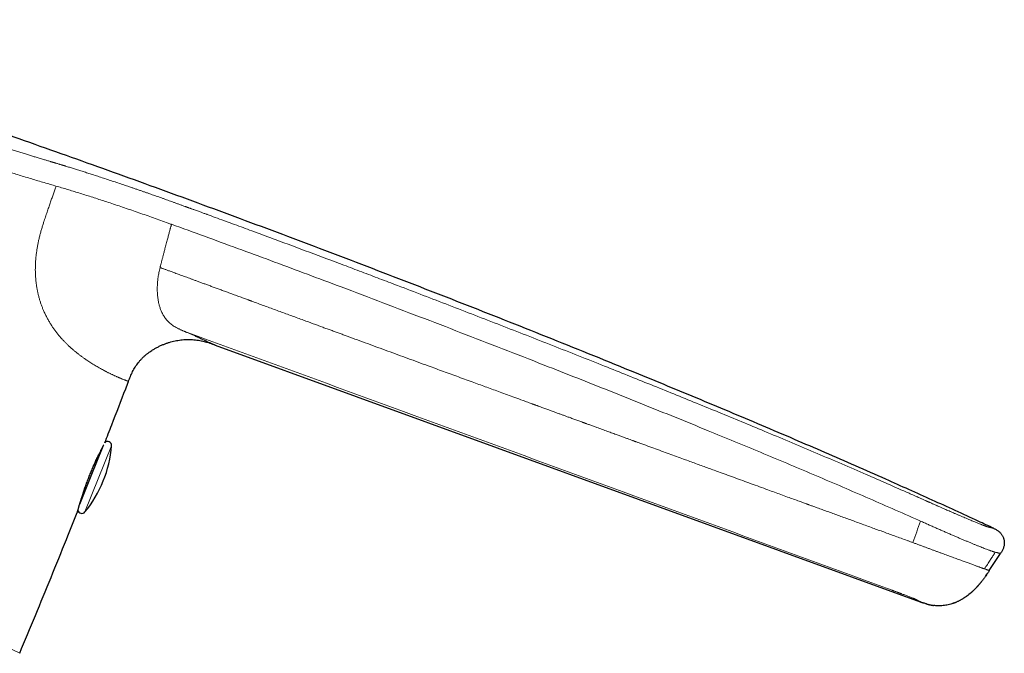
# Model space of a CAD drawing. Header units: millimetres. Extents: x 8 to 763, y 12 to 745.
# Tile 44 of 45: x 605 to 680, y 521 to 569. Entities that reach past the tile are written whole.
import ezdxf

# ---------------------------------------------------------------- set-up
doc = ezdxf.new("R2010")
doc.units = ezdxf.units.MM

msp = doc.modelspace()

# ---------------------------------------------------------------- linework, layer by layer
at = {"color": 8, "linetype": 'Continuous', "lineweight": 0}
for p, q in [((607.958, 556.325), (607.864, 556.352)), ((611.152, 534.195), (612.162, 536.696)), ((610.141, 531.694), (611.152, 534.195)), ((584.263, 531.23), (605.214, 521.012)), ((673.331, 531.001), (673.185, 531.066)), ((678.868, 530.45), (678.876, 530.446))]:
    msp.add_line(p, q, dxfattribs=at)
at = {"color": 7, "linetype": 'Continuous', "lineweight": 30}
for p, q in [((618.966, 544.628), (618.971, 544.627)), ((619.338, 544.534), (619.362, 544.526)), ((620, 544.31), (673.304, 524.909)), ((610.608, 534.414), (611.518, 536.667)), ((609.75, 532.29), (610.608, 534.414)), ((609.573, 531.666), (609.583, 531.696)), ((678.876, 530.447), (678.87, 530.45)), ((678.526, 527.26), (679.375, 528.559)), ((678.408, 527.079), (678.408, 527.08)), ((673.314, 524.906), (673.302, 524.91)), ((677.078, 525.54), (676.976, 525.46)), ((677.077, 525.54), (677.079, 525.541))]:
    msp.add_line(p, q, dxfattribs=at)
for centre, radius, start, end in [((611.863, 536.72), 0.3, 355.44149, 135.80679), ((603.191, 537.411), 9, 337.9999, 355.44149), ((603.191, 537.411), 9, 320.55831, 337.9999), ((609.91, 531.884), 0.3, 191.35689, 320.55831)]:
    msp.add_arc(centre, radius, start, end, dxfattribs=at)
for points, knots in [([(678.844, 530.46), (678.461, 530.639), (677.498, 531.089), (675.952, 531.8), (674.205, 532.595), (672.454, 533.384), (670.521, 534.247), (668.404, 535.181), (666.103, 536.185), (663.744, 537.203), (661.327, 538.235), (658.851, 539.28), (656.371, 540.316), (653.888, 541.344), (651.174, 542.458), (648.227, 543.656), (645.048, 544.934), (641.864, 546.201), (638.676, 547.457), (635.485, 548.701), (632.291, 549.933), (629.095, 551.154), (625.898, 552.362), (622.7, 553.559), (619.499, 554.744), (616.295, 555.918), (613.107, 557.073), (609.932, 558.211), (606.769, 559.333), (603.598, 560.446), (600.398, 561.557), (597.172, 562.664), (593.923, 563.767), (590.673, 564.858), (587.422, 565.937), (584.169, 567.003), (581.12, 567.992), (579.153, 568.62), (578.272, 568.901)], [0, 0, 0, 0, 0.011775, 0.02958, 0.047404, 0.065227, 0.08304, 0.106356, 0.12966, 0.152955, 0.177907, 0.202854, 0.227797, 0.25274, 0.277683, 0.309499, 0.341314, 0.373123, 0.404924, 0.436715, 0.468496, 0.50027, 0.531971, 0.56367, 0.595362, 0.627036, 0.658689, 0.689788, 0.720943, 0.752149, 0.783384, 0.81526, 0.847118, 0.878941, 0.910734, 0.942501, 0.97425, 1, 1, 1, 1]), ([(613.442, 541.564), (613.466, 541.626), (613.513, 541.75), (613.587, 541.936), (613.666, 542.12), (613.752, 542.301), (613.845, 542.478), (613.948, 542.65), (614.059, 542.816), (614.178, 542.977), (614.305, 543.132), (614.439, 543.279), (614.582, 543.42), (614.731, 543.553), (614.886, 543.68), (615.047, 543.799), (615.227, 543.92), (615.426, 544.042), (615.646, 544.161), (615.871, 544.269), (616.094, 544.363), (616.312, 544.444), (616.525, 544.513), (616.741, 544.573), (616.959, 544.624), (617.178, 544.666), (617.397, 544.698), (617.616, 544.72), (617.836, 544.732), (618.057, 544.734), (618.28, 544.725), (618.503, 544.705), (618.725, 544.675), (618.944, 544.635), (619.088, 544.6), (619.16, 544.583)], [0, 0, 0, 0, 0.028108, 0.056214, 0.084321, 0.112427, 0.140526, 0.168627, 0.196732, 0.224835, 0.252934, 0.281025, 0.309112, 0.337205, 0.365311, 0.393428, 0.421546, 0.456679, 0.491806, 0.526933, 0.562064, 0.593542, 0.625019, 0.656496, 0.687975, 0.719458, 0.75038, 0.781297, 0.812204, 0.843107, 0.874575, 0.906048, 0.937525, 0.969002, 1, 1, 1, 1]), ([(618.966, 544.628), (618.968, 544.628), (619.032, 544.615), (619.156, 544.584), (619.286, 544.55), (619.354, 544.529), (619.362, 544.527)], [0, 0, 0, 0, 0.012282, 0.475545, 0.938759, 1, 1, 1, 1]), ([(619.359, 544.527), (619.364, 544.526), (619.44, 544.505), (619.585, 544.457), (619.793, 544.386), (619.931, 544.335), (620, 544.31)], [0, 0, 0, 0, 0.024428, 0.349622, 0.6748, 1, 1, 1, 1]), ([(611.649, 536.928), (611.826, 537.379), (612.357, 538.738), (612.954, 540.284), (613.371, 541.38), (613.441, 541.564)], [0, 0, 0, 0, 0.29224, 0.88098, 1, 1, 1, 1]), ([(609.582, 531.696), (609.583, 531.697), (609.583, 531.699), (609.588, 531.716), (609.594, 531.741), (609.603, 531.773), (609.613, 531.811), (609.626, 531.856), (609.64, 531.91), (609.657, 531.97), (609.675, 532.033), (609.694, 532.097), (609.713, 532.164), (609.733, 532.231), (609.753, 532.299), (609.772, 532.365), (609.792, 532.432), (609.815, 532.508), (609.842, 532.596), (609.873, 532.695), (609.91, 532.812), (609.954, 532.948), (610.006, 533.104), (610.06, 533.266), (610.118, 533.433), (610.178, 533.604), (610.241, 533.778), (610.305, 533.954), (610.372, 534.132), (610.441, 534.31), (610.512, 534.488), (610.584, 534.665), (610.657, 534.839), (610.73, 535.011), (610.803, 535.179), (610.876, 535.343), (610.948, 535.501), (611.018, 535.654), (611.086, 535.8), (611.153, 535.939), (611.213, 536.063), (611.267, 536.174), (611.316, 536.271), (611.362, 536.363), (611.405, 536.449), (611.446, 536.527), (611.48, 536.594), (611.509, 536.649), (611.529, 536.686), (611.538, 536.705), (611.541, 536.709)], [0, 0, 0, 0, 0.022377, 0.043897, 0.064575, 0.084416, 0.103424, 0.121598, 0.142303, 0.161801, 0.180087, 0.197159, 0.213013, 0.22932, 0.244095, 0.257472, 0.27066, 0.283948, 0.301458, 0.319065, 0.336777, 0.361109, 0.385659, 0.410354, 0.435037, 0.459709, 0.484374, 0.509036, 0.533701, 0.55837, 0.583047, 0.607742, 0.632462, 0.657207, 0.681974, 0.706748, 0.73152, 0.756281, 0.781026, 0.805752, 0.830538, 0.851393, 0.87244, 0.893684, 0.915132, 0.936787, 0.958652, 0.975807, 0.994206, 1, 1, 1, 1]), ([(605.214, 521.012), (605.613, 521.966), (606.409, 523.876), (607.588, 526.746), (608.643, 529.343), (609.3, 530.985), (609.572, 531.666)], [0, 0, 0, 0, 0.269574, 0.53916, 0.808754, 1, 1, 1, 1]), ([(678.868, 530.45), (678.861, 530.454), (678.852, 530.458), (678.842, 530.462), (678.841, 530.463)], [0, 0, 0, 0, 0.908067, 1, 1, 1, 1]), ([(678.876, 530.446), (678.901, 530.435), (678.96, 530.407), (679.053, 530.359), (679.152, 530.298), (679.246, 530.23), (679.328, 530.156), (679.398, 530.08), (679.457, 530.003), (679.509, 529.922), (679.554, 529.836), (679.591, 529.746), (679.621, 529.654), (679.643, 529.559), (679.656, 529.463), (679.662, 529.367), (679.659, 529.27), (679.648, 529.173), (679.628, 529.072), (679.596, 528.967), (679.552, 528.859), (679.499, 528.756), (679.439, 528.656), (679.396, 528.591), (679.375, 528.559)], [0, 0, 0, 0, 0.035461, 0.086235, 0.137017, 0.187791, 0.238514, 0.280797, 0.323102, 0.365413, 0.407718, 0.450027, 0.492339, 0.534651, 0.576958, 0.619262, 0.661569, 0.703874, 0.746164, 0.796901, 0.847675, 0.898432, 0.949199, 1, 1, 1, 1]), ([(678.526, 527.26), (678.478, 527.187), (678.382, 527.04), (678.235, 526.822), (678.082, 526.609), (677.976, 526.466), (677.918, 526.398), (677.917, 526.396)], [0, 0, 0, 0, 0.248549, 0.497091, 0.745632, 0.994196, 1, 1, 1, 1]), ([(677.078, 525.54), (677.081, 525.543), (677.088, 525.548), (677.101, 525.559), (677.114, 525.57), (677.129, 525.582), (677.143, 525.594), (677.157, 525.606), (677.171, 525.618), (677.187, 525.632), (677.205, 525.648), (677.229, 525.669), (677.26, 525.697), (677.297, 525.73), (677.335, 525.766), (677.373, 525.802), (677.411, 525.839), (677.454, 525.881), (677.499, 525.927), (677.545, 525.975), (677.583, 526.016), (677.613, 526.048), (677.636, 526.074), (677.651, 526.091), (677.661, 526.103), (677.661, 526.103), (677.662, 526.104), (677.663, 526.105), (677.664, 526.107), (677.665, 526.108), (677.666, 526.109), (677.667, 526.11), (677.668, 526.112), (677.67, 526.114), (677.675, 526.119), (677.682, 526.126), (677.691, 526.136), (677.703, 526.149), (677.716, 526.164), (677.733, 526.181), (677.752, 526.203), (677.774, 526.227), (677.799, 526.255), (677.826, 526.286), (677.855, 526.32), (677.886, 526.357), (677.907, 526.383), (677.917, 526.396)], [0, 0, 0, 0, 0.033153, 0.061169, 0.084175, 0.10246, 0.116663, 0.12266, 0.131774, 0.141493, 0.152608, 0.16531, 0.188753, 0.216716, 0.245643, 0.27805, 0.309766, 0.339535, 0.386517, 0.427762, 0.463324, 0.493266, 0.517671, 0.536683, 0.550608, 0.560229, 0.56362, 0.566102, 0.567055, 0.567867, 0.568609, 0.569374, 0.570244, 0.571279, 0.573964, 0.582171, 0.594412, 0.610768, 0.63126, 0.655884, 0.689069, 0.727609, 0.771475, 0.820646, 0.875113, 0.934885, 1, 1, 1, 1]), ([(678.272, 526.878), (678.273, 526.88), (678.276, 526.883), (678.279, 526.889), (678.282, 526.896), (678.285, 526.902), (678.288, 526.908), (678.291, 526.915), (678.295, 526.922), (678.298, 526.929), (678.302, 526.935), (678.305, 526.941), (678.308, 526.947), (678.311, 526.952), (678.314, 526.956), (678.315, 526.958), (678.316, 526.959), (678.317, 526.961), (678.319, 526.963), (678.322, 526.967), (678.325, 526.972), (678.33, 526.978), (678.335, 526.986), (678.342, 526.994), (678.349, 527.003), (678.357, 527.013), (678.365, 527.023), (678.374, 527.033), (678.382, 527.044), (678.391, 527.056), (678.4, 527.068), (678.405, 527.076), (678.408, 527.08)], [0, 0, 0, 0, 0.07839, 0.150058, 0.215019, 0.273274, 0.324809, 0.369607, 0.407647, 0.438917, 0.46342, 0.477382, 0.487622, 0.494317, 0.496531, 0.497446, 0.498298, 0.499157, 0.500089, 0.502357, 0.509182, 0.519546, 0.533622, 0.558259, 0.589654, 0.627824, 0.672774, 0.724514, 0.783058, 0.848443, 0.920726, 1, 1, 1, 1]), ([(673.301, 524.91), (673.302, 524.91), (673.306, 524.908), (673.314, 524.906), (673.324, 524.902), (673.334, 524.899), (673.344, 524.895), (673.355, 524.891), (673.365, 524.887), (673.375, 524.884), (673.384, 524.881), (673.391, 524.878), (673.398, 524.876), (673.406, 524.873), (673.414, 524.87), (673.42, 524.867), (673.427, 524.865), (673.436, 524.862), (673.446, 524.858), (673.456, 524.854), (673.467, 524.851), (673.477, 524.847), (673.487, 524.844), (673.496, 524.84), (673.503, 524.837), (673.51, 524.835), (673.512, 524.834), (673.514, 524.834)], [0, 0, 0, 0, 0.052675, 0.139179, 0.213266, 0.275021, 0.317178, 0.351056, 0.376987, 0.391657, 0.402966, 0.407813, 0.414778, 0.421807, 0.431215, 0.435934, 0.440854, 0.452315, 0.467143, 0.493274, 0.527312, 0.56956, 0.631291, 0.705174, 0.791254, 0.889538, 1, 1, 1, 1]), ([(675.807, 524.798), (675.811, 524.799), (675.818, 524.802), (675.83, 524.807), (675.841, 524.811), (675.852, 524.815), (675.863, 524.819), (675.872, 524.823), (675.881, 524.826), (675.888, 524.829), (675.896, 524.832), (675.908, 524.837), (675.925, 524.844), (675.945, 524.852), (675.98, 524.866), (676.034, 524.89), (676.109, 524.923), (676.191, 524.963), (676.279, 525.007), (676.362, 525.052), (676.438, 525.095), (676.505, 525.135), (676.57, 525.174), (676.631, 525.213), (676.688, 525.251), (676.738, 525.285), (676.781, 525.315), (676.817, 525.34), (676.85, 525.364), (676.88, 525.386), (676.908, 525.407), (676.934, 525.426), (676.957, 525.444), (676.97, 525.454), (676.977, 525.459)], [0, 0, 0, 0, 0.036396, 0.068413, 0.096047, 0.119317, 0.138276, 0.153048, 0.161548, 0.16812, 0.170859, 0.179188, 0.191162, 0.203366, 0.21793, 0.261502, 0.311124, 0.366794, 0.428374, 0.490238, 0.539725, 0.587342, 0.633094, 0.676985, 0.71902, 0.758932, 0.787456, 0.815353, 0.843206, 0.871588, 0.90103, 0.931997, 0.964882, 1, 1, 1, 1]), ([(673.771, 524.75), (673.761, 524.753), (673.676, 524.777), (673.59, 524.806), (673.516, 524.833), (673.514, 524.834)], [0, 0, 0, 0, 0.1238691, 0.9766681, 1, 1, 1, 1]), ([(673.771, 524.749), (673.774, 524.748), (673.779, 524.747), (673.788, 524.744), (673.797, 524.742), (673.807, 524.739), (673.818, 524.736), (673.83, 524.733), (673.842, 524.73), (673.855, 524.726), (673.869, 524.723), (673.883, 524.719), (673.898, 524.715), (673.912, 524.712), (673.925, 524.709), (673.934, 524.706), (673.945, 524.703), (673.958, 524.7), (673.976, 524.696), (673.997, 524.69), (674.022, 524.684), (674.046, 524.679), (674.069, 524.674), (674.093, 524.668), (674.115, 524.663), (674.138, 524.659), (674.162, 524.654), (674.186, 524.649), (674.21, 524.645), (674.233, 524.64), (674.255, 524.636), (674.275, 524.633), (674.294, 524.63), (674.304, 524.629), (674.309, 524.628)], [0, 0, 0, 0, 0.069361, 0.133353, 0.191904, 0.244965, 0.29251, 0.334532, 0.371047, 0.398515, 0.421854, 0.441158, 0.456593, 0.468484, 0.473314, 0.477582, 0.481508, 0.487366, 0.493659, 0.502753, 0.51257, 0.524063, 0.538329, 0.555934, 0.577166, 0.602172, 0.631027, 0.668758, 0.711565, 0.759423, 0.812281, 0.870064, 0.932677, 1, 1, 1, 1]), ([(675.807, 524.798), (675.804, 524.797), (675.74, 524.772), (675.612, 524.732), (675.422, 524.68), (675.228, 524.64), (675.033, 524.612), (674.843, 524.598), (674.66, 524.597), (674.484, 524.606), (674.367, 524.621), (674.309, 524.628)], [0, 0, 0, 0, 0.005795, 0.135191, 0.264651, 0.394086, 0.523428, 0.652686, 0.768509, 0.884395, 1, 1, 1, 1])]:
    msp.add_open_spline(points, degree=3, knots=knots, dxfattribs=at)
at = {"color": 8, "linetype": 'Continuous', "lineweight": 0}
for points, knots in [([(578.273, 568.902), (578.274, 568.902), (578.277, 568.901), (578.297, 568.893), (578.328, 568.881), (578.371, 568.865), (578.426, 568.844), (578.491, 568.819), (578.567, 568.791), (578.652, 568.758), (578.747, 568.722), (578.853, 568.682), (578.972, 568.637), (579.104, 568.586), (579.252, 568.53), (579.411, 568.469), (579.582, 568.404), (579.765, 568.334), (579.956, 568.261), (580.153, 568.186), (580.355, 568.108), (580.567, 568.027), (580.789, 567.942), (581.023, 567.851), (581.273, 567.755), (581.539, 567.653), (581.816, 567.546), (582.104, 567.434), (582.403, 567.318), (582.706, 567.2), (583.012, 567.082), (583.318, 566.963), (583.633, 566.84), (583.957, 566.714), (584.294, 566.582), (584.644, 566.445), (585.007, 566.302), (585.378, 566.157), (585.754, 566.009), (586.137, 565.859), (586.52, 565.708), (586.901, 565.559), (587.28, 565.409), (587.666, 565.258), (588.057, 565.104), (588.463, 564.944), (588.883, 564.779), (589.32, 564.608), (589.762, 564.434), (590.211, 564.259), (590.667, 564.08), (591.12, 563.904), (591.568, 563.729), (592.007, 563.559), (592.448, 563.388), (592.888, 563.218), (593.339, 563.045), (593.8, 562.869), (594.273, 562.689), (594.748, 562.509), (595.225, 562.33), (595.704, 562.151), (596.174, 561.976), (596.636, 561.806), (597.088, 561.64), (597.541, 561.475), (597.995, 561.31), (598.458, 561.144), (598.929, 560.977), (599.406, 560.808), (599.881, 560.642), (600.353, 560.478), (600.823, 560.317), (601.281, 560.161), (601.728, 560.01), (602.164, 559.865), (602.598, 559.721), (603.03, 559.579), (603.431, 559.45), (603.8, 559.331), (604.138, 559.223), (604.476, 559.116), (604.812, 559.01), (605.146, 558.906), (605.479, 558.803), (605.801, 558.704), (606.056, 558.626), (606.249, 558.568), (606.392, 558.525), (606.54, 558.48), (606.695, 558.434), (606.855, 558.386), (607.005, 558.341), (607.143, 558.3), (607.269, 558.262), (607.399, 558.224), (607.501, 558.193), (607.57, 558.173), (607.605, 558.162), (607.636, 558.153), (607.667, 558.144), (607.699, 558.134), (607.732, 558.124), (607.766, 558.114), (607.801, 558.104), (607.835, 558.094), (607.87, 558.083), (607.904, 558.073), (607.938, 558.063), (607.996, 558.046), (608.075, 558.022), (608.171, 557.994), (608.259, 557.967), (608.326, 557.947), (608.374, 557.933), (608.411, 557.921), (608.457, 557.907), (608.512, 557.891), (608.572, 557.873), (608.631, 557.855), (608.72, 557.827), (608.84, 557.791), (608.989, 557.745), (609.136, 557.699), (609.281, 557.654), (609.487, 557.59), (609.76, 557.504), (610.103, 557.395), (610.451, 557.284), (610.827, 557.163), (611.228, 557.032), (611.659, 556.891), (612.096, 556.747), (612.533, 556.601), (612.967, 556.456), (613.338, 556.33), (613.644, 556.226), (613.886, 556.143), (614.123, 556.062), (614.356, 555.982), (614.584, 555.903), (614.814, 555.823), (615.03, 555.747), (615.236, 555.674), (615.429, 555.606), (615.625, 555.537), (615.825, 555.466), (616.028, 555.394), (616.227, 555.323), (616.421, 555.254), (616.614, 555.184), (616.817, 555.112), (617.033, 555.034), (617.252, 554.955), (617.474, 554.875), (617.636, 554.816), (617.745, 554.777), (617.797, 554.758), (617.85, 554.739), (617.903, 554.72), (617.952, 554.702), (617.989, 554.688), (618.027, 554.675), (618.075, 554.657), (618.145, 554.632), (618.23, 554.601), (618.331, 554.565), (618.447, 554.522), (618.579, 554.474), (618.722, 554.422), (618.861, 554.372), (618.986, 554.326), (619.098, 554.286), (619.203, 554.247), (619.304, 554.211), (619.57, 554.114), (620.019, 553.95), (620.652, 553.719), (621.3, 553.482), (621.948, 553.244), (622.596, 553.006), (623.244, 552.767), (623.891, 552.527), (625.187, 552.048), (627.131, 551.324), (629.083, 550.591), (630.397, 550.096), (631.076, 549.839), (631.754, 549.582), (632.432, 549.325), (633.11, 549.067), (634.208, 548.649), (635.729, 548.068), (637.674, 547.321), (639.623, 546.568), (641.577, 545.81), (643.537, 545.045), (645.501, 544.275), (647.467, 543.499), (649.363, 542.747), (651.183, 542.019), (652.927, 541.319), (654.661, 540.618), (656.386, 539.917), (658.1, 539.215), (659.805, 538.512), (661.568, 537.78), (663.389, 537.017), (665.268, 536.223), (667.138, 535.425), (668.926, 534.654), (670.631, 533.912), (671.981, 533.319), (672.811, 532.952), (673.129, 532.811), (673.212, 532.774), (673.301, 532.734), (673.39, 532.695), (673.481, 532.654), (673.574, 532.613), (673.667, 532.572), (673.741, 532.539), (673.796, 532.514), (673.836, 532.497), (673.873, 532.48), (673.907, 532.465), (673.939, 532.451), (673.978, 532.434), (674.053, 532.4), (674.161, 532.352), (674.282, 532.298), (674.384, 532.253), (674.47, 532.215), (674.551, 532.179), (674.628, 532.145), (674.74, 532.095), (674.887, 532.031), (675.066, 531.952), (675.237, 531.877), (675.403, 531.805), (675.568, 531.734), (675.734, 531.662), (675.913, 531.585), (676.102, 531.504), (676.3, 531.419), (676.494, 531.337), (676.686, 531.256), (676.875, 531.176), (677.051, 531.102), (677.212, 531.035), (677.354, 530.976), (677.486, 530.921), (677.61, 530.87), (677.725, 530.823), (677.831, 530.78), (677.929, 530.741), (678.018, 530.706), (678.099, 530.674), (678.172, 530.647), (678.225, 530.627), (678.263, 530.613), (678.289, 530.604), (678.314, 530.596), (678.337, 530.588), (678.359, 530.581), (678.379, 530.574), (678.4, 530.568), (678.423, 530.561), (678.447, 530.555), (678.47, 530.549), (678.49, 530.543), (678.507, 530.539), (678.522, 530.536), (678.535, 530.533), (678.549, 530.53), (678.563, 530.527), (678.576, 530.525), (678.589, 530.522), (678.602, 530.519), (678.615, 530.516), (678.628, 530.513), (678.647, 530.508), (678.67, 530.503), (678.696, 530.497), (678.719, 530.491), (678.741, 530.486), (678.768, 530.48), (678.799, 530.472), (678.825, 530.466), (678.838, 530.463), (678.84, 530.462), (678.841, 530.462)], [0, 0, 0, 0, 0.004083, 0.008141, 0.012178, 0.016196, 0.020196, 0.024183, 0.027931, 0.031672, 0.035407, 0.039138, 0.042869, 0.046829, 0.050793, 0.054763, 0.058743, 0.062734, 0.066736, 0.0705, 0.074254, 0.077999, 0.081737, 0.085472, 0.08942, 0.093384, 0.097366, 0.10137, 0.105399, 0.10942, 0.1132, 0.116983, 0.120771, 0.124568, 0.128374, 0.132389, 0.136393, 0.14039, 0.144381, 0.148369, 0.152356, 0.156117, 0.159882, 0.163651, 0.167428, 0.171214, 0.175262, 0.179322, 0.183396, 0.187487, 0.191596, 0.195742, 0.199639, 0.20351, 0.207357, 0.211181, 0.214985, 0.219014, 0.223039, 0.227064, 0.231091, 0.235122, 0.239139, 0.242914, 0.246687, 0.25046, 0.254236, 0.258016, 0.262005, 0.265975, 0.26993, 0.273872, 0.277804, 0.281728, 0.285423, 0.289116, 0.292808, 0.296502, 0.3002, 0.303146, 0.306097, 0.309054, 0.312018, 0.31499, 0.317972, 0.320964, 0.323683, 0.324943, 0.326259, 0.327631, 0.329061, 0.330547, 0.332091, 0.333267, 0.334425, 0.335633, 0.336907, 0.3373, 0.33759, 0.33788, 0.33817, 0.33846, 0.338784, 0.339108, 0.339432, 0.339755, 0.340079, 0.340402, 0.340726, 0.341049, 0.342034, 0.342938, 0.343761, 0.344503, 0.34481, 0.345101, 0.345537, 0.346083, 0.34663, 0.347177, 0.347723, 0.349089, 0.350456, 0.351795, 0.353082, 0.354385, 0.357347, 0.360386, 0.363503, 0.366553, 0.370231, 0.373965, 0.377741, 0.381481, 0.385176, 0.388829, 0.390912, 0.392951, 0.394948, 0.396901, 0.398813, 0.400689, 0.402663, 0.404244, 0.405854, 0.40749, 0.409155, 0.410847, 0.412567, 0.414119, 0.415699, 0.417388, 0.419188, 0.421098, 0.42287, 0.424727, 0.425155, 0.425588, 0.426025, 0.426467, 0.426913, 0.427253, 0.42741, 0.42786, 0.42844, 0.42915, 0.429991, 0.430961, 0.432063, 0.433294, 0.434537, 0.435519, 0.436437, 0.437316, 0.438156, 0.438957, 0.443977, 0.449381, 0.454786, 0.460192, 0.4656, 0.471008, 0.476418, 0.481829, 0.503482, 0.525152, 0.53083, 0.53651, 0.542191, 0.547873, 0.553556, 0.559241, 0.575509, 0.591831, 0.608207, 0.624638, 0.641122, 0.657661, 0.674253, 0.690823, 0.705626, 0.720361, 0.735027, 0.749625, 0.764154, 0.778615, 0.79301, 0.809064, 0.825068, 0.841022, 0.856926, 0.870881, 0.884799, 0.891645, 0.892247, 0.892974, 0.893781, 0.894544, 0.895263, 0.896139, 0.896939, 0.897663, 0.898026, 0.898367, 0.898686, 0.898982, 0.899255, 0.899519, 0.899976, 0.901186, 0.902327, 0.9031, 0.903839, 0.904542, 0.905211, 0.905846, 0.907485, 0.909064, 0.910585, 0.912065, 0.913578, 0.91514, 0.916753, 0.918701, 0.920672, 0.922669, 0.924697, 0.926757, 0.928855, 0.930641, 0.932349, 0.933979, 0.935578, 0.937173, 0.938733, 0.940262, 0.941787, 0.943319, 0.944861, 0.946426, 0.947146, 0.947874, 0.948613, 0.949362, 0.950122, 0.950892, 0.951674, 0.952782, 0.953978, 0.955261, 0.956631, 0.95777, 0.958766, 0.959749, 0.960851, 0.96201, 0.963069, 0.964127, 0.965204, 0.966334, 0.967449, 0.968547, 0.971227, 0.973809, 0.976294, 0.978734, 0.981321, 0.987074, 0.9928, 0.998499, 1, 1, 1, 1]), ([(607.863, 556.353), (607.712, 556.397), (607.41, 556.485), (606.948, 556.62), (606.481, 556.76), (606.007, 556.903), (605.528, 557.049), (605.053, 557.196), (604.582, 557.343), (604.116, 557.49), (603.646, 557.64), (603.172, 557.793), (602.686, 557.951), (602.186, 558.115), (601.673, 558.285), (601.158, 558.458), (600.64, 558.634), (600.119, 558.812), (599.607, 558.989), (599.103, 559.165), (598.608, 559.339), (598.112, 559.516), (597.615, 559.695), (597.284, 559.815), (597.118, 559.875)], [0, 0, 0, 0, 0.04634, 0.092702, 0.139091, 0.185513, 0.231966, 0.278454, 0.322316, 0.366208, 0.410127, 0.454075, 0.49805, 0.544723, 0.591429, 0.638169, 0.684946, 0.73176, 0.778612, 0.822821, 0.867063, 0.91134, 0.955652, 1, 1, 1, 1]), ([(607.068, 553.707), (607.111, 553.834), (607.195, 554.082), (607.318, 554.445), (607.436, 554.792), (607.548, 555.123), (607.656, 555.44), (607.761, 555.744), (607.861, 556.038), (607.927, 556.23), (607.96, 556.324)], [0, 0, 0, 0, 0.144966, 0.283846, 0.416304, 0.542616, 0.663457, 0.779512, 0.891465, 1, 1, 1, 1]), ([(616.431, 553.531), (616.247, 553.597), (615.88, 553.729), (615.329, 553.926), (614.779, 554.12), (614.229, 554.312), (613.681, 554.501), (613.134, 554.687), (612.59, 554.87), (612.067, 555.043), (611.567, 555.208), (611.09, 555.363), (610.617, 555.515), (610.151, 555.663), (609.694, 555.806), (609.247, 555.943), (608.81, 556.075), (608.383, 556.201), (608.1, 556.284), (607.958, 556.325)], [0, 0, 0, 0, 0.062291, 0.124593, 0.186904, 0.249243, 0.311614, 0.374024, 0.436481, 0.498974, 0.554987, 0.611016, 0.66707, 0.723152, 0.77926, 0.834395, 0.889562, 0.944758, 1, 1, 1, 1]), ([(610.443, 543.066), (610.389, 543.102), (610.279, 543.175), (610.108, 543.293), (609.931, 543.419), (609.747, 543.555), (609.572, 543.69), (609.406, 543.824), (609.25, 543.954), (609.092, 544.092), (608.932, 544.238), (608.773, 544.389), (608.616, 544.547), (608.462, 544.711), (608.308, 544.883), (608.155, 545.065), (608.003, 545.255), (607.853, 545.455), (607.706, 545.665), (607.563, 545.883), (607.425, 546.112), (607.292, 546.35), (607.165, 546.598), (607.052, 546.842), (606.95, 547.082), (606.861, 547.315), (606.778, 547.554), (606.703, 547.797), (606.635, 548.046), (606.575, 548.298), (606.524, 548.555), (606.482, 548.813), (606.448, 549.075), (606.423, 549.337), (606.406, 549.6), (606.397, 549.863), (606.396, 550.126), (606.404, 550.398), (606.419, 550.678), (606.445, 550.966), (606.478, 551.251), (606.518, 551.532), (606.565, 551.808), (606.618, 552.08), (606.678, 552.355), (606.746, 552.632), (606.821, 552.912), (606.9, 553.184), (606.982, 553.448), (607.04, 553.622), (607.068, 553.707)], [0, 0, 0, 0, 0.0248433, 0.0502373, 0.0761956, 0.1027038, 0.1297246, 0.1512922, 0.1731374, 0.1952378, 0.2175723, 0.2401232, 0.2616634, 0.2833654, 0.3052109, 0.3271845, 0.3492731, 0.3714593, 0.3937215, 0.4160423, 0.4384087, 0.4608091, 0.4832223, 0.5056289, 0.5248181, 0.5439843, 0.5631192, 0.58221, 0.6012444, 0.6202109, 0.6390991, 0.6579012, 0.6766099, 0.6952154, 0.7137053, 0.7320645, 0.7502806, 0.7683482, 0.7883984, 0.8082382, 0.8278479, 0.8472113, 0.8663194, 0.8851597, 0.9037158, 0.9237766, 0.9434525, 0.9627279, 0.9815844, 1, 1, 1, 1]), ([(615.83, 550.169), (615.83, 550.172), (615.833, 550.181), (615.837, 550.2), (615.844, 550.227), (615.853, 550.264), (615.865, 550.31), (615.879, 550.366), (615.896, 550.431), (615.915, 550.505), (615.936, 550.585), (615.959, 550.672), (615.984, 550.77), (616.012, 550.877), (616.041, 550.987), (616.069, 551.097), (616.098, 551.206), (616.129, 551.324), (616.162, 551.45), (616.202, 551.602), (616.247, 551.774), (616.296, 551.96), (616.344, 552.14), (616.389, 552.31), (616.432, 552.471), (616.472, 552.621), (616.51, 552.76), (616.544, 552.887), (616.575, 553.002), (616.603, 553.104), (616.627, 553.192), (616.647, 553.267), (616.664, 553.329), (616.677, 553.377), (616.687, 553.411), (616.692, 553.429), (616.694, 553.436)], [0, 0, 0, 0, 0.002881, 0.008479, 0.016829, 0.027985, 0.042021, 0.05903, 0.079128, 0.102457, 0.12624, 0.152892, 0.182574, 0.215469, 0.251785, 0.282872, 0.316343, 0.352336, 0.391003, 0.432509, 0.491557, 0.548795, 0.603766, 0.656085, 0.705428, 0.75152, 0.794138, 0.833094, 0.868239, 0.89945, 0.926631, 0.949706, 0.968619, 0.983324, 0.993791, 1, 1, 1, 1]), ([(616.694, 553.436), (616.65, 553.452), (616.562, 553.483), (616.475, 553.515), (616.431, 553.531)], [0, 0, 0, 0, 0.499913, 1, 1, 1, 1]), ([(673.185, 531.066), (672.518, 531.361), (671.187, 531.951), (669.19, 532.822), (667.196, 533.683), (665.205, 534.532), (663.217, 535.372), (661.231, 536.202), (659.249, 537.024), (657.1, 537.907), (654.785, 538.849), (652.303, 539.85), (649.824, 540.841), (647.347, 541.823), (644.649, 542.886), (641.727, 544.027), (638.582, 545.247), (635.437, 546.457), (632.289, 547.658), (629.364, 548.764), (626.659, 549.778), (624.176, 550.701), (621.687, 551.619), (619.194, 552.531), (617.528, 553.134), (616.694, 553.436)], [0, 0, 0, 0, 0.036032, 0.071926, 0.107695, 0.143345, 0.178883, 0.214314, 0.249645, 0.284881, 0.329054, 0.373101, 0.417035, 0.46087, 0.504621, 0.560202, 0.615695, 0.671126, 0.726525, 0.781918, 0.825454, 0.869018, 0.912621, 0.956277, 1, 1, 1, 1]), ([(617.614, 545.369), (617.593, 545.378), (617.55, 545.397), (617.475, 545.429), (617.395, 545.465), (617.309, 545.504), (617.195, 545.558), (617.053, 545.63), (616.897, 545.719), (616.757, 545.811), (616.631, 545.906), (616.515, 546.007), (616.408, 546.113), (616.31, 546.224), (616.221, 546.339), (616.141, 546.457), (616.068, 546.578), (616.002, 546.7), (615.944, 546.823), (615.892, 546.946), (615.846, 547.068), (615.806, 547.19), (615.77, 547.312), (615.735, 547.449), (615.702, 547.602), (615.673, 547.773), (615.65, 547.944), (615.633, 548.117), (615.623, 548.291), (615.617, 548.469), (615.618, 548.638), (615.623, 548.799), (615.631, 548.951), (615.644, 549.108), (615.661, 549.27), (615.682, 549.438), (615.709, 549.612), (615.742, 549.791), (615.783, 549.978), (615.814, 550.104), (615.83, 550.169)], [0, 0, 0, 0, 0.021549, 0.042867, 0.063938, 0.084778, 0.105389, 0.145137, 0.183876, 0.218199, 0.251647, 0.284194, 0.315808, 0.346467, 0.376148, 0.404824, 0.432467, 0.459049, 0.48454, 0.508973, 0.53243, 0.554991, 0.576741, 0.597768, 0.626724, 0.654637, 0.681757, 0.708334, 0.734621, 0.760872, 0.787346, 0.808419, 0.829905, 0.851922, 0.874594, 0.898044, 0.921949, 0.94683, 0.972804, 1, 1, 1, 1]), ([(672.312, 529.539), (672.161, 529.594), (671.86, 529.703), (671.415, 529.865), (670.979, 530.024), (670.553, 530.179), (670.138, 530.33), (669.71, 530.485), (669.268, 530.646), (668.815, 530.811), (668.374, 530.971), (667.942, 531.129), (667.517, 531.283), (667.1, 531.435), (666.693, 531.583), (666.294, 531.728), (665.904, 531.87), (665.522, 532.009), (665.185, 532.132), (664.965, 532.212), (664.858, 532.251), (664.825, 532.263), (664.792, 532.275), (664.759, 532.287), (664.72, 532.301), (664.607, 532.343), (664.419, 532.411), (664.099, 532.527), (663.72, 532.665), (663.257, 532.834), (662.777, 533.008), (662.281, 533.189), (661.739, 533.386), (661.15, 533.601), (660.513, 533.833), (659.88, 534.063), (659.409, 534.235), (659.099, 534.348), (658.948, 534.402), (658.796, 534.458), (658.643, 534.514), (658.487, 534.57), (658.331, 534.627), (658.078, 534.719), (657.726, 534.848), (657.287, 535.007), (656.854, 535.165), (656.428, 535.32), (655.992, 535.479), (655.518, 535.652), (655.003, 535.84), (654.447, 536.042), (653.878, 536.25), (653.295, 536.462), (652.7, 536.679), (652.263, 536.838), (651.992, 536.937), (651.898, 536.971), (651.813, 537.002), (651.733, 537.032), (651.651, 537.061), (651.531, 537.105), (651.371, 537.164), (651.155, 537.242), (650.919, 537.328), (650.663, 537.422), (650.368, 537.529), (650.033, 537.651), (649.655, 537.789), (649.263, 537.932), (648.91, 538.061), (648.598, 538.175), (648.343, 538.268), (648.165, 538.333), (648.061, 538.371), (648.022, 538.385), (647.976, 538.402), (647.93, 538.419), (647.884, 538.435), (647.838, 538.452), (647.703, 538.501), (647.483, 538.582), (647.183, 538.691), (646.896, 538.796), (646.633, 538.892), (646.391, 538.98), (646.171, 539.061), (645.961, 539.137), (645.763, 539.209), (645.575, 539.278), (645.399, 539.342), (645.234, 539.403), (645.075, 539.461), (644.922, 539.517), (644.776, 539.57), (644.645, 539.618), (644.527, 539.661), (644.423, 539.699), (644.333, 539.731), (644.257, 539.759), (644.194, 539.782), (644.147, 539.799), (644.115, 539.811), (644.095, 539.818), (644.083, 539.823), (644.078, 539.825), (644.076, 539.825), (644.072, 539.827), (644.064, 539.83), (644.053, 539.834), (644.042, 539.838), (644.03, 539.842), (644.019, 539.846), (644.008, 539.85), (643.98, 539.861), (643.918, 539.883), (643.794, 539.928), (643.574, 540.008), (643.181, 540.152), (642.483, 540.407), (641.573, 540.739), (640.546, 541.114), (639.503, 541.495), (638.405, 541.896), (637.252, 542.317), (635.975, 542.784), (634.573, 543.297), (633.044, 543.857), (631.515, 544.417), (630.389, 544.829), (629.671, 545.092), (629.363, 545.205), (629.06, 545.316), (628.755, 545.428), (628.45, 545.54), (628.002, 545.704), (627.412, 545.92), (626.628, 546.207), (625.789, 546.515), (624.893, 546.844), (624.005, 547.169), (623.289, 547.432), (622.863, 547.588), (622.707, 547.646), (622.658, 547.664), (622.599, 547.685), (622.536, 547.708), (622.415, 547.753), (622.194, 547.834), (621.876, 547.95), (621.525, 548.079), (621.184, 548.204), (620.853, 548.326), (620.533, 548.443), (620.223, 548.557), (619.924, 548.667), (619.635, 548.773), (619.357, 548.875), (619.089, 548.973), (618.832, 549.068), (618.589, 549.157), (618.361, 549.24), (618.148, 549.319), (617.944, 549.393), (617.749, 549.465), (617.56, 549.534), (617.376, 549.601), (617.2, 549.666), (617.034, 549.727), (616.878, 549.784), (616.735, 549.837), (616.602, 549.885), (616.481, 549.93), (616.371, 549.97), (616.267, 550.009), (616.17, 550.044), (616.082, 550.076), (616.007, 550.103), (615.945, 550.126), (615.898, 550.143), (615.863, 550.156), (615.843, 550.164), (615.833, 550.168), (615.83, 550.169), (615.83, 550.169), (615.83, 550.169)], [0, 0, 0, 0, 0.008061, 0.01596, 0.023682, 0.031216, 0.038569, 0.045746, 0.053989, 0.06201, 0.069819, 0.077427, 0.084996, 0.09238, 0.099591, 0.106641, 0.113542, 0.120305, 0.126942, 0.131444, 0.13203, 0.132615, 0.133199, 0.133782, 0.134373, 0.135239, 0.13983, 0.144348, 0.152252, 0.159967, 0.16894, 0.177722, 0.186351, 0.197731, 0.208989, 0.220196, 0.231373, 0.234011, 0.236675, 0.239366, 0.242085, 0.244832, 0.247606, 0.250408, 0.258259, 0.266322, 0.273701, 0.281249, 0.288966, 0.296852, 0.30646, 0.316304, 0.326383, 0.336695, 0.347236, 0.358003, 0.359916, 0.361616, 0.363018, 0.364438, 0.365874, 0.367328, 0.370821, 0.374409, 0.378804, 0.383333, 0.387998, 0.394455, 0.401154, 0.408094, 0.415275, 0.4199, 0.42462, 0.42885, 0.42933, 0.430135, 0.430956, 0.431773, 0.432586, 0.433393, 0.434195, 0.439756, 0.445073, 0.450146, 0.454972, 0.459074, 0.46298, 0.466689, 0.470201, 0.473518, 0.476637, 0.479561, 0.482289, 0.485106, 0.487679, 0.490007, 0.492091, 0.493931, 0.495527, 0.496881, 0.497991, 0.498858, 0.499349, 0.499704, 0.499922, 0.49998, 0.500002, 0.500004, 0.500204, 0.500404, 0.500604, 0.500804, 0.501004, 0.501204, 0.501404, 0.502504, 0.504467, 0.507969, 0.514212, 0.525326, 0.545052, 0.562531, 0.579888, 0.600416, 0.620823, 0.641135, 0.668237, 0.69528, 0.722326, 0.749444, 0.75509, 0.760437, 0.765804, 0.771194, 0.776606, 0.78204, 0.794943, 0.807974, 0.823653, 0.839513, 0.855552, 0.870803, 0.877561, 0.878158, 0.879085, 0.88019, 0.881291, 0.882387, 0.886644, 0.89304, 0.899256, 0.90529, 0.911141, 0.916809, 0.922292, 0.927591, 0.932705, 0.937632, 0.942374, 0.946929, 0.951297, 0.955244, 0.959025, 0.96264, 0.966087, 0.969368, 0.972686, 0.975813, 0.97875, 0.981497, 0.984054, 0.986381, 0.988524, 0.990483, 0.992259, 0.994055, 0.995614, 0.996936, 0.998022, 0.998872, 0.999484, 0.99986, 0.99996, 0.999995, 1, 1, 1, 1]), ([(620, 544.31), (619.999, 544.311), (619.996, 544.312), (619.978, 544.32), (619.948, 544.333), (619.907, 544.352), (619.854, 544.375), (619.791, 544.404), (619.718, 544.436), (619.637, 544.472), (619.546, 544.513), (619.445, 544.558), (619.353, 544.599), (619.275, 544.634), (619.215, 544.661), (619.153, 544.688), (619.088, 544.717), (619.021, 544.747), (618.952, 544.777), (618.879, 544.81), (618.8, 544.845), (618.716, 544.882), (618.63, 544.92), (618.543, 544.959), (618.448, 545.001), (618.344, 545.047), (618.23, 545.098), (618.113, 545.149), (617.999, 545.199), (617.889, 545.248), (617.804, 545.285), (617.739, 545.314), (617.696, 545.333), (617.654, 545.351), (617.627, 545.363), (617.614, 545.369)], [0, 0, 0, 0, 0.048777, 0.097838, 0.147168, 0.196522, 0.245891, 0.294933, 0.340973, 0.387013, 0.433071, 0.479166, 0.525317, 0.547686, 0.570039, 0.592378, 0.614705, 0.637024, 0.659335, 0.681641, 0.706174, 0.730707, 0.755242, 0.779435, 0.80238, 0.831059, 0.859739, 0.888426, 0.916074, 0.940079, 0.963764, 0.972875, 0.982976, 0.992054, 1, 1, 1, 1]), ([(670.763, 525.931), (661.904, 529.169), (644.186, 535.645), (626.472, 542.127), (617.614, 545.369)], [0, 0, 0, 0, 0.499999, 1, 1, 1, 1]), ([(613.442, 541.564), (613.441, 541.564), (613.44, 541.564), (613.428, 541.569), (613.411, 541.576), (613.387, 541.585), (613.361, 541.595), (613.335, 541.604), (613.311, 541.613), (613.285, 541.623), (613.257, 541.633), (613.226, 541.644), (613.179, 541.661), (613.113, 541.686), (613.024, 541.722), (612.936, 541.758), (612.853, 541.793), (612.781, 541.823), (612.729, 541.846), (612.699, 541.858), (612.689, 541.862), (612.68, 541.867), (612.67, 541.871), (612.661, 541.875), (612.627, 541.889), (612.568, 541.915), (612.482, 541.954), (612.395, 541.993), (612.308, 542.033), (612.221, 542.074), (612.134, 542.115), (612.047, 542.157), (611.96, 542.2), (611.874, 542.243), (611.809, 542.275), (611.766, 542.297), (611.744, 542.309), (611.722, 542.32), (611.698, 542.333), (611.641, 542.362), (611.54, 542.416), (611.395, 542.495), (611.235, 542.584), (611.076, 542.675), (610.916, 542.77), (610.758, 542.866), (610.601, 542.964), (610.495, 543.033), (610.443, 543.066)], [0, 0, 0, 0, 0.034558, 0.068205, 0.100935, 0.132745, 0.163631, 0.183352, 0.202676, 0.221602, 0.24013, 0.259482, 0.280144, 0.321406, 0.362579, 0.403653, 0.430702, 0.457701, 0.481415, 0.484517, 0.487619, 0.49072, 0.49382, 0.496919, 0.500018, 0.526674, 0.552484, 0.57745, 0.601575, 0.624863, 0.647315, 0.668938, 0.690276, 0.710747, 0.730355, 0.735388, 0.740361, 0.745274, 0.750153, 0.756912, 0.783127, 0.81685, 0.849647, 0.881525, 0.912492, 0.942554, 0.97172, 1, 1, 1, 1]), ([(609.804, 532.474), (609.817, 532.516), (609.842, 532.601), (609.885, 532.739), (609.931, 532.883), (609.98, 533.032), (610.031, 533.187), (610.085, 533.346), (610.142, 533.51), (610.202, 533.678), (610.263, 533.846), (610.326, 534.016), (610.392, 534.187), (610.459, 534.359), (610.528, 534.531), (610.597, 534.701), (610.667, 534.868), (610.737, 535.033), (610.807, 535.194), (610.877, 535.352), (610.947, 535.505), (611.014, 535.652), (611.08, 535.792), (611.144, 535.926), (611.206, 536.054), (611.266, 536.174), (611.322, 536.286), (611.374, 536.389), (611.422, 536.483), (611.466, 536.568), (611.505, 536.644), (611.54, 536.709), (611.563, 536.752), (611.572, 536.77), (611.574, 536.773)], [0, 0, 0, 0, 0.031995, 0.06404, 0.096271, 0.128508, 0.160501, 0.192389, 0.224922, 0.257082, 0.289009, 0.320845, 0.352731, 0.38481, 0.417229, 0.449321, 0.481228, 0.513095, 0.545065, 0.577282, 0.609529, 0.641522, 0.673402, 0.705312, 0.737397, 0.769797, 0.801968, 0.833918, 0.865784, 0.897709, 0.929832, 0.962291, 0.994234, 1, 1, 1, 1]), ([(609.573, 531.666), (609.573, 531.666), (609.573, 531.664), (609.575, 531.671), (609.579, 531.689), (609.587, 531.719), (609.599, 531.761), (609.613, 531.814), (609.631, 531.878), (609.652, 531.953), (609.676, 532.038), (609.703, 532.133), (609.733, 532.238), (609.766, 532.351), (609.791, 532.433), (609.804, 532.474)], [0, 0, 0, 0, 0.0056922, 0.0888344, 0.1714049, 0.2537496, 0.3362179, 0.4191581, 0.5029129, 0.5854392, 0.6681068, 0.7512636, 0.8345792, 0.9173763, 1, 1, 1, 1]), ([(673.331, 531.001), (673.232, 530.731), (673.035, 530.191), (672.838, 529.652), (672.74, 529.382)], [0, 0, 0, 0, 0.499996, 1, 1, 1, 1]), ([(678.982, 528.651), (678.972, 528.653), (678.951, 528.658), (678.913, 528.668), (678.867, 528.681), (678.811, 528.698), (678.745, 528.72), (678.668, 528.747), (678.581, 528.778), (678.484, 528.814), (678.367, 528.858), (678.227, 528.912), (678.062, 528.977), (677.884, 529.047), (677.695, 529.124), (677.495, 529.205), (677.287, 529.29), (677.07, 529.38), (676.845, 529.474), (676.612, 529.572), (676.371, 529.673), (676.123, 529.779), (675.867, 529.888), (675.605, 530.001), (675.336, 530.118), (675.061, 530.237), (674.78, 530.36), (674.496, 530.485), (674.208, 530.612), (673.917, 530.741), (673.624, 530.871), (673.429, 530.958), (673.331, 531.001)], [0, 0, 0, 0, 0.028213, 0.056399, 0.084562, 0.112712, 0.140868, 0.168518, 0.196139, 0.223726, 0.25129, 0.287077, 0.322881, 0.358713, 0.394564, 0.430419, 0.466254, 0.502042, 0.537773, 0.573455, 0.609104, 0.644736, 0.680371, 0.716002, 0.751612, 0.787185, 0.822711, 0.858192, 0.893625, 0.929051, 0.964514, 1, 1, 1, 1]), ([(672.74, 529.382), (672.668, 529.408), (672.526, 529.461), (672.383, 529.513), (672.312, 529.539)], [0, 0, 0, 0, 0.501913, 1, 1, 1, 1]), ([(678.159, 527.394), (678.151, 527.397), (678.134, 527.403), (678.104, 527.413), (678.068, 527.425), (678.024, 527.441), (677.971, 527.459), (677.909, 527.481), (677.837, 527.507), (677.755, 527.536), (677.664, 527.569), (677.562, 527.606), (677.451, 527.647), (677.331, 527.691), (677.203, 527.738), (677.068, 527.787), (676.926, 527.84), (676.779, 527.894), (676.625, 527.95), (676.464, 528.009), (676.296, 528.071), (676.121, 528.135), (675.94, 528.201), (675.753, 528.27), (675.562, 528.34), (675.367, 528.411), (675.167, 528.484), (674.963, 528.559), (674.754, 528.637), (674.538, 528.716), (674.318, 528.798), (674.094, 528.88), (673.868, 528.964), (673.641, 529.048), (673.414, 529.132), (673.189, 529.216), (672.964, 529.299), (672.815, 529.354), (672.74, 529.382)], [0, 0, 0, 0, 0.024931, 0.050215, 0.075837, 0.101793, 0.128058, 0.154133, 0.180475, 0.207072, 0.233907, 0.261453, 0.289205, 0.317156, 0.3453, 0.373621, 0.401596, 0.429709, 0.457939, 0.486264, 0.515181, 0.544157, 0.573176, 0.602225, 0.631296, 0.659862, 0.688425, 0.716963, 0.74546, 0.774419, 0.803297, 0.832073, 0.860738, 0.889292, 0.917211, 0.944977, 0.972574, 1, 1, 1, 1]), ([(678.982, 528.651), (678.959, 528.616), (678.912, 528.545), (678.838, 528.432), (678.758, 528.31), (678.672, 528.178), (678.58, 528.038), (678.483, 527.89), (678.38, 527.733), (678.272, 527.566), (678.197, 527.452), (678.159, 527.394)], [0, 0, 0, 0, 0.082095, 0.171731, 0.26891, 0.373633, 0.4859, 0.603507, 0.728392, 0.860557, 1, 1, 1, 1]), ([(679.375, 528.559), (679.374, 528.559), (679.372, 528.56), (679.353, 528.564), (679.323, 528.571), (679.282, 528.581), (679.235, 528.592), (679.183, 528.604), (679.122, 528.619), (679.058, 528.633), (679.008, 528.645), (678.982, 528.651)], [0, 0, 0, 0, 0.125058, 0.25014, 0.375219, 0.500266, 0.600263, 0.700212, 0.80013, 0.900069, 1, 1, 1, 1]), ([(678.159, 527.394), (678.188, 527.383), (678.246, 527.361), (678.32, 527.333), (678.383, 527.309), (678.434, 527.29), (678.475, 527.276), (678.504, 527.266), (678.522, 527.26), (678.525, 527.26), (678.526, 527.26)], [0, 0, 0, 0, 0.124751, 0.249601, 0.374537, 0.499545, 0.624609, 0.749716, 0.874851, 1, 1, 1, 1]), ([(672.988, 525.076), (672.982, 525.079), (672.97, 525.085), (672.942, 525.098), (672.906, 525.114), (672.861, 525.132), (672.807, 525.155), (672.742, 525.181), (672.665, 525.212), (672.575, 525.248), (672.474, 525.287), (672.365, 525.33), (672.25, 525.374), (672.13, 525.42), (672.008, 525.467), (671.909, 525.505), (671.836, 525.532), (671.792, 525.549), (671.747, 525.566), (671.701, 525.583), (671.655, 525.601), (671.609, 525.618), (671.545, 525.642), (671.464, 525.672), (671.383, 525.702), (671.322, 525.725), (671.281, 525.74), (671.235, 525.758), (671.156, 525.787), (671.044, 525.828), (670.904, 525.88), (670.81, 525.914), (670.763, 525.931)], [0, 0, 0, 0, 0.04101, 0.082008, 0.123159, 0.16463, 0.206583, 0.249174, 0.298769, 0.348326, 0.398069, 0.448223, 0.499005, 0.546315, 0.593179, 0.639774, 0.655436, 0.671095, 0.686757, 0.702428, 0.718116, 0.733828, 0.749569, 0.781673, 0.814226, 0.827153, 0.840164, 0.853262, 0.871359, 0.914457, 0.957277, 1, 1, 1, 1]), ([(673.302, 524.91), (673.301, 524.91), (673.3, 524.911), (673.287, 524.918), (673.271, 524.926), (673.254, 524.935), (673.24, 524.943), (673.224, 524.951), (673.208, 524.96), (673.191, 524.968), (673.176, 524.977), (673.162, 524.984), (673.147, 524.992), (673.131, 525), (673.115, 525.009), (673.099, 525.017), (673.084, 525.025), (673.068, 525.034), (673.056, 525.04), (673.047, 525.045), (673.041, 525.048), (673.035, 525.051), (673.03, 525.054), (673.023, 525.057), (673.016, 525.061), (673.007, 525.066), (673, 525.07), (672.994, 525.073), (672.99, 525.075), (672.988, 525.076)], [0, 0, 0, 0, 0.112423, 0.2248975, 0.337443, 0.3905307, 0.4436406, 0.4967748, 0.5490563, 0.5980505, 0.6329097, 0.6676556, 0.7022888, 0.7368098, 0.7712193, 0.803095, 0.8340839, 0.8615463, 0.8896918, 0.8990767, 0.910074, 0.9205362, 0.9304633, 0.9398554, 0.9552963, 0.9690311, 0.9810599, 0.9913828, 1, 1, 1, 1])]:
    msp.add_open_spline(points, degree=3, knots=knots, dxfattribs=at)

doc.saveas('drawing.dxf')
